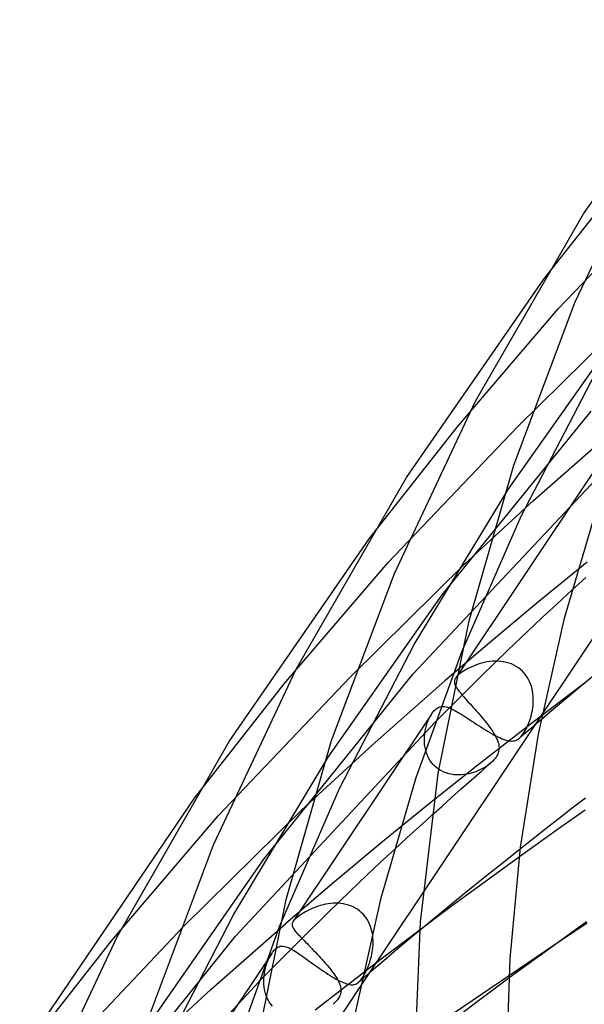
# Model space of a CAD drawing. Header units: millimetres. Extents: x -417 to 417, y -210 to 365.
# Tile 16 of 100: x -334 to -310, y 118 to 160. Entities that reach past the tile are written whole.
import ezdxf

# ---------------------------------------------------------------- set-up
doc = ezdxf.new("R2010")
doc.units = ezdxf.units.MM
doc.layers.add('HIDDEN', color=7, linetype='Continuous')
doc.layers.add('THICK', color=7, linetype='Continuous')

msp = doc.modelspace()

# ---------------------------------------------------------------- linework, layer by layer
at = {"layer": 'HIDDEN'}
for p, q in [((-311.385, 149.131), (-307.638, 153.873)), ((-310.749, 147.836), (-305.267, 153.59)), ((-315.145, 142.705), (-310.749, 147.836)), ((-312.525, 142.717), (-307.72, 147.46)), ((-312.927, 139.985), (-308.034, 146.931)), ((-312.363, 138.833), (-309.147, 145.01)), ((-315.801, 135.411), (-309.329, 143.399)), ((-318.973, 137.848), (-315.145, 142.705)), ((-318.137, 136.817), (-312.525, 142.717)), ((-311.827, 139.503), (-308.748, 142.223)), ((-317.06, 131.979), (-308.419, 141.17)), ((-309.3, 140.649), (-315.208, 131.793)), ((-317.012, 133.243), (-312.927, 139.985)), ((-314.811, 136.755), (-311.827, 139.503)), ((-314.946, 132.929), (-312.363, 138.833)), ((-322.653, 131.536), (-318.137, 136.817)), ((-319.783, 131.842), (-314.811, 136.755)), ((-309.495, 136.822), (-311.593, 135.115)), ((-320.742, 128.347), (-315.801, 135.411)), ((-310.801, 135.024), (-310.148, 135.624)), ((-311.593, 135.115), (-313.654, 133.396)), ((-311.449, 134.423), (-310.801, 135.024)), ((-312.095, 133.818), (-311.449, 134.423)), ((-312.948, 132.998), (-312.095, 133.818)), ((-320.249, 126.985), (-317.012, 133.243)), ((-313.654, 133.396), (-315.676, 131.666)), ((-314.095, 131.873), (-312.948, 132.998)), ((-314.511, 132.283), (-314.612, 132.235)), ((-314.406, 132.327), (-314.511, 132.283)), ((-314.3, 132.368), (-314.406, 132.327)), ((-314.191, 132.405), (-314.3, 132.368)), ((-314.08, 132.437), (-314.191, 132.405)), ((-313.966, 132.465), (-314.08, 132.437)), ((-313.849, 132.489), (-313.966, 132.465)), ((-313.731, 132.506), (-313.849, 132.489)), ((-313.611, 132.518), (-313.731, 132.506)), ((-313.49, 132.523), (-313.611, 132.518)), ((-313.369, 132.522), (-313.49, 132.523)), ((-313.25, 132.513), (-313.369, 132.522)), ((-313.131, 132.497), (-313.25, 132.513)), ((-313.015, 132.473), (-313.131, 132.497)), ((-312.901, 132.441), (-313.015, 132.473)), ((-312.79, 132.401), (-312.901, 132.441)), ((-312.683, 132.353), (-312.79, 132.401)), ((-312.581, 132.298), (-312.683, 132.353)), ((-312.485, 132.235), (-312.581, 132.298)), ((-323.55, 123.912), (-317.06, 131.979)), ((-315.455, 130.521), (-314.095, 131.873)), ((-315.152, 131.864), (-315.174, 131.84)), ((-315.128, 131.889), (-315.152, 131.864)), ((-315.102, 131.914), (-315.128, 131.889)), ((-315.073, 131.94), (-315.102, 131.914)), ((-315.037, 131.97), (-315.073, 131.94)), ((-314.992, 132.005), (-315.037, 131.97)), ((-314.938, 132.044), (-314.992, 132.005)), ((-314.874, 132.087), (-314.938, 132.044)), ((-314.798, 132.134), (-314.874, 132.087)), ((-314.709, 132.185), (-314.798, 132.134)), ((-314.612, 132.235), (-314.709, 132.185)), ((-312.394, 132.165), (-312.485, 132.235)), ((-312.31, 132.088), (-312.394, 132.165)), ((-312.233, 132.006), (-312.31, 132.088)), ((-312.163, 131.919), (-312.233, 132.006)), ((-312.1, 131.827), (-312.163, 131.919)), ((-326.562, 126.565), (-322.653, 131.536)), ((-325.525, 125.798), (-319.783, 131.842)), ((-318.837, 128.872), (-315.676, 131.666)), ((-315.262, 131.665), (-315.265, 131.633)), ((-315.265, 131.633), (-315.264, 131.6)), ((-315.264, 131.6), (-315.259, 131.567)), ((-315.255, 131.697), (-315.262, 131.665)), ((-315.259, 131.567), (-315.251, 131.533)), ((-315.244, 131.728), (-315.255, 131.697)), ((-315.251, 131.533), (-315.239, 131.498)), ((-315.229, 131.76), (-315.244, 131.728)), ((-315.239, 131.498), (-315.224, 131.462)), ((-315.209, 131.792), (-315.229, 131.76)), ((-315.224, 131.462), (-315.205, 131.424)), ((-315.193, 131.816), (-315.209, 131.792)), ((-315.205, 131.424), (-315.182, 131.385)), ((-315.174, 131.84), (-315.193, 131.816)), ((-312.045, 131.731), (-312.1, 131.827)), ((-311.996, 131.633), (-312.045, 131.731)), ((-311.955, 131.532), (-311.996, 131.633)), ((-309.737, 131.459), (-311.974, 129.764)), ((-311.92, 131.429), (-311.955, 131.532)), ((-311.892, 131.324), (-311.92, 131.429)), ((-315.182, 131.385), (-315.156, 131.344)), ((-315.156, 131.344), (-315.126, 131.301)), ((-315.126, 131.301), (-315.093, 131.255)), ((-315.093, 131.255), (-315.057, 131.207)), ((-315.057, 131.207), (-315.016, 131.157)), ((-315.016, 131.157), (-314.973, 131.105)), ((-314.973, 131.105), (-314.926, 131.049)), ((-314.926, 131.049), (-314.875, 130.992)), ((-311.87, 131.218), (-311.892, 131.324)), ((-311.853, 131.112), (-311.87, 131.218)), ((-311.843, 131.006), (-311.853, 131.112)), ((-311.837, 130.9), (-311.843, 131.006)), ((-314.875, 130.992), (-314.822, 130.931)), ((-314.822, 130.931), (-314.766, 130.869)), ((-314.766, 130.869), (-314.707, 130.803)), ((-314.707, 130.803), (-314.645, 130.734)), ((-314.645, 130.734), (-314.581, 130.663)), ((-314.581, 130.663), (-314.515, 130.59)), ((-314.515, 130.59), (-314.447, 130.515)), ((-311.861, 130.488), (-311.849, 130.589)), ((-311.849, 130.589), (-311.841, 130.691)), ((-311.841, 130.691), (-311.837, 130.795)), ((-311.837, 130.795), (-311.837, 130.9)), ((-316.254, 130.227), (-322.268, 121.213)), ((-311.43, 130.249), (-316.632, 122.452)), ((-316.356, 130.047), (-316.306, 130.142)), ((-316.306, 130.142), (-316.253, 130.228)), ((-316.253, 130.228), (-316.224, 130.27)), ((-316.224, 130.27), (-316.195, 130.308)), ((-316.195, 130.308), (-316.167, 130.342)), ((-316.167, 130.342), (-316.139, 130.373)), ((-316.139, 130.373), (-316.111, 130.4)), ((-316.111, 130.4), (-316.084, 130.424)), ((-316.084, 130.424), (-316.019, 130.474)), ((-316.019, 130.474), (-315.955, 130.51)), ((-315.955, 130.51), (-315.895, 130.533)), ((-315.895, 130.533), (-315.838, 130.547)), ((-315.838, 130.547), (-315.785, 130.552)), ((-315.785, 130.552), (-315.733, 130.552)), ((-315.733, 130.552), (-315.679, 130.547)), ((-315.679, 130.547), (-315.624, 130.536)), ((-315.624, 130.536), (-315.566, 130.521)), ((-315.566, 130.521), (-315.506, 130.501)), ((-315.506, 130.501), (-315.444, 130.477)), ((-315.444, 130.477), (-315.38, 130.448)), ((-315.38, 130.448), (-315.313, 130.415)), ((-315.313, 130.415), (-315.243, 130.378)), ((-315.243, 130.378), (-315.172, 130.338)), ((-315.172, 130.338), (-315.097, 130.295)), ((-315.097, 130.295), (-315.02, 130.248)), ((-315.02, 130.248), (-314.941, 130.199)), ((-314.941, 130.199), (-314.859, 130.147)), ((-314.859, 130.147), (-314.774, 130.092)), ((-314.447, 130.515), (-314.377, 130.437)), ((-314.377, 130.437), (-314.306, 130.357)), ((-314.306, 130.357), (-314.235, 130.277)), ((-314.235, 130.277), (-314.164, 130.195)), ((-314.164, 130.195), (-314.094, 130.112)), ((-311.933, 130.137), (-311.895, 130.292)), ((-311.895, 130.292), (-311.877, 130.389)), ((-311.877, 130.389), (-311.861, 130.488)), ((-324.776, 120.574), (-316.096, 129.877)), ((-316.511, 129.611), (-316.48, 129.726)), ((-316.48, 129.726), (-316.444, 129.838)), ((-316.444, 129.838), (-316.402, 129.946)), ((-316.402, 129.946), (-316.356, 130.047)), ((-314.774, 130.092), (-314.687, 130.035)), ((-314.687, 130.035), (-314.597, 129.976)), ((-314.597, 129.976), (-314.505, 129.916)), ((-314.505, 129.916), (-314.411, 129.854)), ((-314.411, 129.854), (-314.314, 129.791)), ((-314.314, 129.791), (-314.216, 129.727)), ((-314.216, 129.727), (-314.117, 129.664)), ((-311.974, 129.764), (-314.175, 128.056)), ((-314.094, 130.112), (-314.024, 130.029)), ((-314.024, 130.029), (-313.956, 129.946)), ((-313.956, 129.946), (-313.889, 129.864)), ((-313.889, 129.864), (-313.826, 129.782)), ((-313.826, 129.782), (-313.764, 129.701)), ((-312.138, 129.595), (-312.081, 129.716)), ((-312.081, 129.716), (-312.027, 129.848)), ((-312.027, 129.848), (-311.977, 129.988)), ((-311.977, 129.988), (-311.933, 130.137)), ((-311.8, 129.723), (-311.959, 129.587)), ((-311.641, 129.858), (-311.8, 129.723)), ((-311.481, 129.994), (-311.641, 129.858)), ((-316.566, 129.25), (-316.554, 129.372)), ((-316.554, 129.372), (-316.536, 129.492)), ((-316.536, 129.492), (-316.511, 129.611)), ((-314.117, 129.664), (-314.018, 129.601)), ((-314.018, 129.601), (-313.918, 129.539)), ((-313.918, 129.539), (-313.819, 129.479)), ((-313.819, 129.479), (-313.722, 129.421)), ((-313.764, 129.701), (-313.706, 129.621)), ((-313.722, 129.421), (-313.626, 129.366)), ((-313.706, 129.621), (-313.65, 129.542)), ((-313.65, 129.542), (-313.598, 129.463)), ((-313.626, 129.366), (-313.532, 129.314)), ((-313.598, 129.463), (-313.549, 129.386)), ((-313.549, 129.386), (-313.504, 129.31)), ((-313.532, 129.314), (-313.441, 129.266)), ((-313.504, 129.31), (-313.464, 129.235)), ((-312.277, 129.315), (-312.435, 129.179)), ((-312.379, 129.234), (-312.318, 129.304)), ((-312.318, 129.304), (-312.258, 129.387)), ((-312.118, 129.451), (-312.277, 129.315)), ((-312.258, 129.387), (-312.197, 129.485)), ((-312.197, 129.485), (-312.138, 129.595)), ((-311.959, 129.587), (-312.118, 129.451)), ((-321.902, 126.05), (-318.837, 128.872)), ((-316.57, 129.128), (-316.566, 129.25)), ((-316.567, 129.006), (-316.57, 129.128)), ((-316.557, 128.885), (-316.567, 129.006)), ((-316.538, 128.765), (-316.557, 128.885)), ((-313.464, 129.235), (-313.428, 129.161)), ((-313.441, 129.266), (-313.353, 129.223)), ((-313.428, 129.161), (-313.396, 129.087)), ((-313.396, 129.087), (-313.37, 129.015)), ((-313.37, 129.015), (-313.352, 128.955)), ((-313.353, 129.223), (-313.268, 129.184)), ((-313.352, 128.955), (-313.338, 128.895)), ((-313.338, 128.895), (-313.328, 128.835)), ((-313.268, 129.184), (-313.186, 129.149)), ((-313.186, 129.149), (-313.108, 129.12)), ((-313.108, 129.12), (-313.033, 129.095)), ((-313.033, 129.095), (-312.961, 129.076)), ((-312.961, 129.076), (-312.893, 129.062)), ((-312.893, 129.062), (-312.829, 129.054)), ((-312.829, 129.054), (-312.768, 129.052)), ((-312.768, 129.052), (-312.709, 129.055)), ((-312.709, 129.055), (-312.653, 129.065)), ((-312.653, 129.065), (-312.599, 129.081)), ((-312.599, 129.081), (-312.545, 129.105)), ((-312.545, 129.105), (-312.492, 129.136)), ((-312.492, 129.136), (-312.439, 129.177)), ((-312.439, 129.177), (-312.379, 129.234)), ((-316.512, 128.648), (-316.538, 128.765)), ((-316.478, 128.534), (-316.512, 128.648)), ((-316.435, 128.423), (-316.478, 128.534)), ((-313.383, 128.476), (-313.414, 128.415)), ((-313.359, 128.537), (-313.383, 128.476)), ((-313.341, 128.597), (-313.359, 128.537)), ((-313.33, 128.656), (-313.341, 128.597)), ((-313.324, 128.716), (-313.33, 128.656)), ((-313.328, 128.835), (-313.324, 128.775)), ((-313.324, 128.775), (-313.324, 128.716)), ((-324.868, 121.492), (-320.742, 128.347)), ((-316.384, 128.317), (-316.435, 128.423)), ((-316.325, 128.215), (-316.384, 128.317)), ((-314.175, 128.056), (-316.339, 126.337)), ((-316.258, 128.119), (-316.325, 128.215)), ((-316.183, 128.03), (-316.258, 128.119)), ((-316.102, 127.948), (-316.183, 128.03)), ((-314.107, 127.727), (-313.675, 128.105)), ((-313.75, 128.044), (-313.824, 127.989)), ((-313.681, 128.101), (-313.75, 128.044)), ((-313.61, 128.166), (-313.675, 128.105)), ((-313.55, 128.228), (-313.61, 128.166)), ((-313.498, 128.29), (-313.55, 128.228)), ((-313.452, 128.352), (-313.498, 128.29)), ((-313.414, 128.415), (-313.452, 128.352)), ((-316.014, 127.874), (-316.102, 127.948)), ((-315.92, 127.808), (-316.014, 127.874)), ((-315.822, 127.751), (-315.92, 127.808)), ((-315.72, 127.702), (-315.822, 127.751)), ((-315.615, 127.662), (-315.72, 127.702)), ((-315.508, 127.63), (-315.615, 127.662)), ((-315.4, 127.605), (-315.508, 127.63)), ((-315.29, 127.589), (-315.4, 127.605)), ((-315.179, 127.58), (-315.29, 127.589)), ((-315.069, 127.577), (-315.179, 127.58)), ((-314.959, 127.581), (-315.069, 127.577)), ((-314.85, 127.592), (-314.959, 127.581)), ((-314.743, 127.607), (-314.85, 127.592)), ((-314.638, 127.628), (-314.743, 127.607)), ((-314.535, 127.654), (-314.638, 127.628)), ((-314.537, 127.349), (-314.107, 127.727)), ((-314.435, 127.684), (-314.535, 127.654)), ((-314.338, 127.718), (-314.435, 127.684)), ((-314.245, 127.756), (-314.338, 127.718)), ((-314.155, 127.796), (-314.245, 127.756)), ((-314.068, 127.84), (-314.155, 127.796)), ((-313.983, 127.887), (-314.068, 127.84)), ((-313.902, 127.937), (-313.983, 127.887)), ((-313.824, 127.989), (-313.902, 127.937)), ((-314.965, 126.97), (-314.537, 127.349)), ((-322.858, 120.986), (-320.249, 126.985)), ((-315.392, 126.59), (-314.965, 126.97)), ((-316.339, 126.337), (-318.465, 124.605)), ((-315.816, 126.21), (-315.392, 126.59)), ((-327.042, 120.968), (-321.902, 126.05)), ((-316.239, 125.83), (-315.816, 126.21)), ((-330.16, 120.367), (-325.525, 125.798)), ((-318.465, 124.605), (-320.554, 122.863)), ((-318.471, 123.782), (-317.87, 124.34)), ((-312.397, 124.365), (-313.137, 123.776)), ((-328.546, 116.724), (-323.55, 123.912)), ((-319.068, 123.224), (-318.471, 123.782)), ((-312.44, 124.018), (-315.514, 121.776)), ((-313.137, 123.776), (-313.873, 123.186)), ((-320.554, 122.863), (-322.605, 121.109)), ((-319.797, 122.527), (-319.068, 123.224)), ((-313.873, 123.186), (-314.605, 122.595)), ((-320.779, 121.569), (-319.797, 122.527)), ((-314.605, 122.595), (-315.332, 122.003)), ((-321.809, 121.584), (-321.884, 121.537)), ((-321.73, 121.629), (-321.809, 121.584)), ((-321.649, 121.673), (-321.73, 121.629)), ((-321.563, 121.716), (-321.649, 121.673)), ((-321.473, 121.757), (-321.563, 121.716)), ((-321.379, 121.797), (-321.473, 121.757)), ((-321.281, 121.835), (-321.379, 121.797)), ((-321.18, 121.87), (-321.281, 121.835)), ((-321.076, 121.902), (-321.18, 121.87)), ((-320.97, 121.93), (-321.076, 121.902)), ((-320.861, 121.954), (-320.97, 121.93)), ((-320.75, 121.973), (-320.861, 121.954)), ((-320.639, 121.987), (-320.75, 121.973)), ((-320.527, 121.996), (-320.639, 121.987)), ((-320.416, 121.999), (-320.527, 121.996)), ((-320.305, 121.996), (-320.416, 121.999)), ((-320.194, 121.987), (-320.305, 121.996)), ((-320.084, 121.971), (-320.194, 121.987)), ((-319.977, 121.949), (-320.084, 121.971)), ((-319.872, 121.92), (-319.977, 121.949)), ((-319.769, 121.885), (-319.872, 121.92)), ((-319.668, 121.842), (-319.769, 121.885)), ((-319.572, 121.792), (-319.668, 121.842)), ((-319.479, 121.735), (-319.572, 121.792)), ((-319.392, 121.672), (-319.479, 121.735)), ((-319.31, 121.604), (-319.392, 121.672)), ((-319.234, 121.529), (-319.31, 121.604)), ((-315.514, 121.776), (-318.441, 119.571)), ((-315.332, 122.003), (-316.054, 121.409)), ((-328.131, 115.144), (-324.868, 121.492)), ((-322.3, 121.151), (-322.309, 121.122)), ((-322.287, 121.181), (-322.3, 121.151)), ((-322.269, 121.211), (-322.287, 121.181)), ((-322.253, 121.233), (-322.269, 121.211)), ((-322.235, 121.256), (-322.253, 121.233)), ((-322.214, 121.279), (-322.235, 121.256)), ((-322.191, 121.303), (-322.214, 121.279)), ((-322.165, 121.328), (-322.191, 121.303)), ((-322.136, 121.354), (-322.165, 121.328)), ((-322.082, 121.398), (-322.136, 121.354)), ((-322.022, 121.444), (-322.082, 121.398)), ((-321.956, 121.49), (-322.022, 121.444)), ((-321.956, 120.405), (-320.779, 121.569)), ((-321.884, 121.537), (-321.956, 121.49)), ((-319.164, 121.449), (-319.234, 121.529)), ((-319.1, 121.364), (-319.164, 121.449)), ((-319.042, 121.276), (-319.1, 121.364)), ((-318.991, 121.184), (-319.042, 121.276)), ((-318.946, 121.089), (-318.991, 121.184)), ((-316.054, 121.409), (-316.772, 120.814)), ((-332.912, 114.779), (-327.042, 120.968)), ((-325.848, 118.242), (-322.605, 121.109)), ((-322.309, 121.122), (-322.314, 121.093)), ((-322.314, 121.093), (-322.314, 121.063)), ((-322.314, 121.063), (-322.31, 121.034)), ((-322.31, 121.034), (-322.303, 121.003)), ((-322.303, 121.003), (-322.291, 120.972)), ((-322.291, 120.972), (-322.276, 120.94)), ((-322.276, 120.94), (-322.257, 120.905)), ((-322.257, 120.905), (-322.234, 120.87)), ((-322.234, 120.87), (-322.207, 120.832)), ((-322.207, 120.832), (-322.177, 120.792)), ((-322.177, 120.792), (-322.142, 120.749)), ((-322.142, 120.749), (-322.104, 120.704)), ((-318.908, 120.991), (-318.946, 121.089)), ((-318.876, 120.892), (-318.908, 120.991)), ((-318.849, 120.791), (-318.876, 120.892)), ((-318.828, 120.689), (-318.849, 120.791)), ((-334.15, 115.281), (-330.16, 120.367)), ((-331.29, 112.425), (-324.776, 120.574)), ((-323.269, 119.091), (-321.956, 120.405)), ((-322.104, 120.704), (-322.061, 120.657)), ((-322.061, 120.657), (-322.015, 120.606)), ((-322.015, 120.606), (-321.966, 120.553)), ((-321.966, 120.553), (-321.912, 120.498)), ((-321.912, 120.498), (-321.856, 120.439)), ((-321.856, 120.439), (-321.796, 120.378)), ((-321.796, 120.378), (-321.734, 120.313)), ((-321.734, 120.313), (-321.668, 120.246)), ((-318.813, 120.586), (-318.828, 120.689)), ((-318.803, 120.482), (-318.813, 120.586)), ((-318.797, 120.379), (-318.803, 120.482)), ((-318.797, 120.276), (-318.797, 120.379)), ((-323.198, 119.819), (-323.164, 119.867)), ((-323.164, 119.867), (-323.133, 119.908)), ((-323.133, 119.908), (-323.103, 119.943)), ((-323.103, 119.943), (-323.075, 119.973)), ((-323.075, 119.973), (-323.05, 119.998)), ((-323.05, 119.998), (-323.026, 120.02)), ((-323.026, 120.02), (-322.978, 120.058)), ((-322.978, 120.058), (-322.93, 120.088)), ((-322.93, 120.088), (-322.881, 120.11)), ((-322.881, 120.11), (-322.833, 120.126)), ((-322.833, 120.126), (-322.784, 120.134)), ((-322.784, 120.134), (-322.734, 120.136)), ((-322.734, 120.136), (-322.685, 120.133)), ((-322.685, 120.133), (-322.634, 120.124)), ((-322.634, 120.124), (-322.584, 120.11)), ((-322.584, 120.11), (-322.532, 120.092)), ((-322.532, 120.092), (-322.478, 120.07)), ((-322.478, 120.07), (-322.422, 120.044)), ((-322.422, 120.044), (-322.363, 120.013)), ((-322.363, 120.013), (-322.301, 119.978)), ((-322.301, 119.978), (-322.237, 119.94)), ((-322.237, 119.94), (-322.169, 119.898)), ((-322.169, 119.898), (-322.099, 119.852)), ((-321.668, 120.246), (-321.599, 120.176)), ((-321.599, 120.176), (-321.529, 120.103)), ((-321.529, 120.103), (-321.456, 120.029)), ((-321.456, 120.029), (-321.381, 119.951)), ((-321.381, 119.951), (-321.306, 119.872)), ((-321.306, 119.872), (-321.23, 119.792)), ((-318.851, 119.785), (-318.834, 119.88)), ((-318.834, 119.88), (-318.819, 119.976)), ((-318.819, 119.976), (-318.808, 120.075)), ((-318.808, 120.075), (-318.8, 120.175)), ((-318.8, 120.175), (-318.797, 120.276)), ((-310.892, 120.201), (-315.711, 116.933)), ((-323.198, 119.818), (-329.339, 110.613)), ((-323.407, 119.393), (-323.369, 119.492)), ((-323.369, 119.492), (-323.328, 119.585)), ((-323.328, 119.585), (-323.284, 119.673)), ((-323.284, 119.673), (-323.24, 119.752)), ((-323.24, 119.752), (-323.198, 119.819)), ((-322.099, 119.852), (-322.025, 119.803)), ((-322.025, 119.803), (-321.948, 119.75)), ((-321.948, 119.75), (-321.869, 119.695)), ((-321.869, 119.695), (-321.787, 119.637)), ((-321.787, 119.637), (-321.702, 119.577)), ((-321.702, 119.577), (-321.614, 119.515)), ((-321.614, 119.515), (-321.524, 119.45)), ((-321.524, 119.45), (-321.432, 119.385)), ((-318.441, 119.571), (-321.307, 117.345)), ((-321.23, 119.792), (-321.154, 119.711)), ((-321.154, 119.711), (-321.078, 119.629)), ((-321.078, 119.629), (-321.003, 119.547)), ((-321.003, 119.547), (-320.93, 119.465)), ((-320.93, 119.465), (-320.859, 119.384)), ((-318.984, 119.324), (-318.942, 119.444)), ((-318.942, 119.444), (-318.905, 119.567)), ((-318.905, 119.567), (-318.872, 119.693)), ((-318.872, 119.693), (-318.851, 119.785)), ((-323.519, 118.954), (-323.498, 119.069)), ((-323.498, 119.069), (-323.472, 119.181)), ((-323.472, 119.181), (-323.442, 119.289)), ((-323.442, 119.289), (-323.407, 119.393)), ((-321.432, 119.385), (-321.337, 119.318)), ((-321.337, 119.318), (-321.242, 119.251)), ((-321.242, 119.251), (-321.145, 119.183)), ((-321.145, 119.183), (-321.047, 119.116)), ((-321.047, 119.116), (-320.95, 119.049)), ((-320.95, 119.049), (-320.853, 118.985)), ((-320.859, 119.384), (-320.79, 119.303)), ((-320.79, 119.303), (-320.724, 119.223)), ((-320.724, 119.223), (-320.66, 119.145)), ((-320.66, 119.145), (-320.599, 119.067)), ((-320.599, 119.067), (-320.542, 118.991)), ((-319.128, 118.993), (-319.078, 119.097)), ((-319.078, 119.097), (-319.029, 119.208)), ((-319.029, 119.208), (-318.984, 119.324)), ((-332.479, 109.18), (-323.768, 118.587)), ((-323.546, 118.601), (-323.544, 118.719)), ((-323.542, 118.482), (-323.546, 118.601)), ((-323.544, 118.719), (-323.535, 118.837)), ((-323.535, 118.837), (-323.519, 118.954)), ((-320.853, 118.985), (-320.757, 118.922)), ((-320.757, 118.922), (-320.663, 118.862)), ((-320.663, 118.862), (-320.572, 118.806)), ((-320.572, 118.806), (-320.483, 118.752)), ((-320.542, 118.991), (-320.488, 118.917)), ((-320.488, 118.917), (-320.438, 118.843)), ((-320.483, 118.752), (-320.397, 118.703)), ((-320.438, 118.843), (-320.392, 118.771)), ((-320.397, 118.703), (-320.314, 118.657)), ((-320.392, 118.771), (-320.349, 118.701)), ((-320.349, 118.701), (-320.312, 118.632)), ((-320.314, 118.657), (-320.234, 118.616)), ((-320.312, 118.632), (-320.279, 118.565)), ((-320.234, 118.616), (-320.157, 118.579)), ((-320.157, 118.579), (-320.084, 118.547)), ((-319.435, 118.561), (-319.386, 118.606)), ((-319.35, 118.633), (-319.43, 118.565)), ((-319.386, 118.606), (-319.336, 118.662)), ((-319.271, 118.702), (-319.35, 118.633)), ((-319.336, 118.662), (-319.285, 118.729)), ((-319.285, 118.729), (-319.233, 118.807)), ((-319.191, 118.77), (-319.271, 118.702)), ((-319.233, 118.807), (-319.18, 118.896)), ((-319.112, 118.838), (-319.191, 118.77)), ((-319.18, 118.896), (-319.128, 118.993)), ((-319.032, 118.906), (-319.112, 118.838)), ((-318.953, 118.974), (-319.032, 118.906)), ((-312.896, 118.737), (-313.588, 118.223)), ((-328.994, 115.344), (-325.848, 118.242)), ((-319.323, 118.419), (-324.578, 110.543)), ((-323.532, 118.365), (-323.542, 118.482)), ((-323.513, 118.248), (-323.532, 118.365)), ((-323.488, 118.134), (-323.513, 118.248)), ((-320.279, 118.565), (-320.251, 118.499)), ((-320.251, 118.499), (-320.227, 118.435)), ((-320.227, 118.435), (-320.21, 118.372)), ((-320.21, 118.372), (-320.198, 118.31)), ((-320.198, 118.31), (-320.191, 118.249)), ((-320.191, 118.189), (-320.197, 118.128)), ((-320.191, 118.249), (-320.191, 118.189)), ((-320.084, 118.547), (-320.014, 118.519)), ((-320.014, 118.519), (-319.947, 118.496)), ((-319.947, 118.496), (-319.883, 118.478)), ((-319.883, 118.478), (-319.823, 118.465)), ((-319.823, 118.465), (-319.766, 118.457)), ((-319.766, 118.457), (-319.713, 118.455)), ((-319.713, 118.455), (-319.661, 118.458)), ((-319.661, 118.458), (-319.613, 118.467)), ((-319.613, 118.467), (-319.566, 118.482)), ((-319.566, 118.482), (-319.522, 118.502)), ((-319.522, 118.502), (-319.478, 118.528)), ((-319.478, 118.528), (-319.435, 118.561)), ((-313.588, 118.223), (-314.276, 117.708)), ((-323.455, 118.022), (-323.488, 118.134)), ((-323.414, 117.913), (-323.455, 118.022)), ((-323.365, 117.808), (-323.414, 117.913)), ((-323.308, 117.707), (-323.365, 117.808)), ((-320.404, 117.737), (-320.467, 117.67)), ((-320.347, 117.805), (-320.404, 117.737)), ((-320.3, 117.872), (-320.347, 117.805)), ((-320.261, 117.938), (-320.3, 117.872)), ((-320.232, 118.003), (-320.261, 117.938)), ((-320.211, 118.066), (-320.232, 118.003)), ((-320.197, 118.128), (-320.211, 118.066)), ((-323.244, 117.611), (-323.308, 117.707)), ((-323.172, 117.522), (-323.244, 117.611)), ((-320.467, 117.67), (-320.538, 117.605)), ((-314.276, 117.708), (-314.961, 117.192))]:
    msp.add_line(p, q, dxfattribs=at)
at = {"layer": 'THICK'}
for p, q in [((-309.65, 151.968), (-303.796, 160.414)), ((-310.014, 148.143), (-306.556, 155.462)), ((-314.344, 143.823), (-309.65, 151.968)), ((-317.349, 140.503), (-311.385, 149.131)), ((-312.689, 141.04), (-310.014, 148.143)), ((-317.872, 136.34), (-314.344, 143.823)), ((-314.629, 134.278), (-312.689, 141.04)), ((-322.133, 132.183), (-317.349, 140.503)), ((-310.477, 134.388), (-308.98, 139.513)), ((-325.05, 129.036), (-318.973, 137.848)), ((-320.601, 129.078), (-317.872, 136.34)), ((-309.855, 135.892), (-309.56, 136.159)), ((-310.148, 135.624), (-309.855, 135.892)), ((-315.969, 127.641), (-314.629, 134.278)), ((-311.607, 129.353), (-310.477, 134.388)), ((-308.683, 134.366), (-311.43, 130.249)), ((-316.919, 127.469), (-314.946, 132.929)), ((-325.73, 124.536), (-322.133, 132.183)), ((-309.733, 131.462), (-310.173, 131.096)), ((-309.59, 131.569), (-309.737, 131.459)), ((-309.292, 131.828), (-309.733, 131.462)), ((-310.173, 131.096), (-310.611, 130.729)), ((-310.611, 130.729), (-311.047, 130.362)), ((-315.88, 130.094), (-315.773, 130.202)), ((-315.773, 130.202), (-315.666, 130.309)), ((-315.666, 130.309), (-315.56, 130.415)), ((-315.56, 130.415), (-315.455, 130.521)), ((-311.047, 130.362), (-311.481, 129.994)), ((-316.096, 129.877), (-315.988, 129.986)), ((-315.988, 129.986), (-315.88, 130.094)), ((-312.387, 124.442), (-311.607, 129.353)), ((-329.922, 120.543), (-325.05, 129.036)), ((-322.58, 122.163), (-320.601, 129.078)), ((-316.744, 121.176), (-315.969, 127.641)), ((-318.439, 122.237), (-316.919, 127.469)), ((-333.522, 116.323), (-326.562, 126.565)), ((-309.572, 126.565), (-310.142, 126.127)), ((-310.142, 126.127), (-310.709, 125.687)), ((-309.58, 126.043), (-310.161, 125.636)), ((-316.786, 125.334), (-316.512, 125.582)), ((-316.512, 125.582), (-316.239, 125.83)), ((-310.709, 125.687), (-311.274, 125.247)), ((-310.161, 125.636), (-310.738, 125.23)), ((-317.329, 124.837), (-317.058, 125.086)), ((-317.058, 125.086), (-316.786, 125.334)), ((-311.274, 125.247), (-311.837, 124.806)), ((-310.738, 125.23), (-311.31, 124.824)), ((-317.87, 124.34), (-317.6, 124.589)), ((-317.6, 124.589), (-317.329, 124.837)), ((-311.837, 124.806), (-312.397, 124.365)), ((-311.31, 124.824), (-311.877, 124.42)), ((-328.512, 117.116), (-325.73, 124.536)), ((-312.848, 119.583), (-312.387, 124.442)), ((-311.877, 124.42), (-312.44, 124.018)), ((-316.632, 122.452), (-319.323, 118.419)), ((-323.948, 115.376), (-322.58, 122.163)), ((-319.585, 117.098), (-318.439, 122.237)), ((-317, 114.738), (-316.744, 121.176)), ((-309.518, 121.184), (-310.225, 120.68)), ((-324.857, 115.424), (-322.858, 120.986)), ((-316.772, 120.814), (-317.139, 120.508)), ((-309.842, 120.896), (-310.192, 120.665)), ((-309.491, 121.126), (-309.842, 120.896)), ((-333.589, 112.731), (-329.922, 120.543)), ((-317.139, 120.508), (-317.504, 120.202)), ((-310.225, 120.68), (-310.918, 120.182)), ((-310.542, 120.433), (-310.892, 120.201)), ((-310.192, 120.665), (-310.542, 120.433)), ((-317.868, 119.896), (-318.231, 119.589)), ((-317.504, 120.202), (-317.868, 119.896)), ((-310.918, 120.182), (-311.596, 119.691)), ((-318.231, 119.589), (-318.592, 119.282)), ((-313, 114.738), (-312.848, 119.583)), ((-311.596, 119.691), (-312.256, 119.209)), ((-323.434, 118.924), (-323.351, 119.007)), ((-323.351, 119.007), (-323.269, 119.091)), ((-318.592, 119.282), (-318.953, 118.974)), ((-312.256, 119.209), (-312.896, 118.737)), ((-323.768, 118.587), (-323.684, 118.671)), ((-323.684, 118.671), (-323.601, 118.756)), ((-323.601, 118.756), (-323.517, 118.84)), ((-323.517, 118.84), (-323.434, 118.924))]:
    msp.add_line(p, q, dxfattribs=at)

doc.saveas('drawing.dxf')
